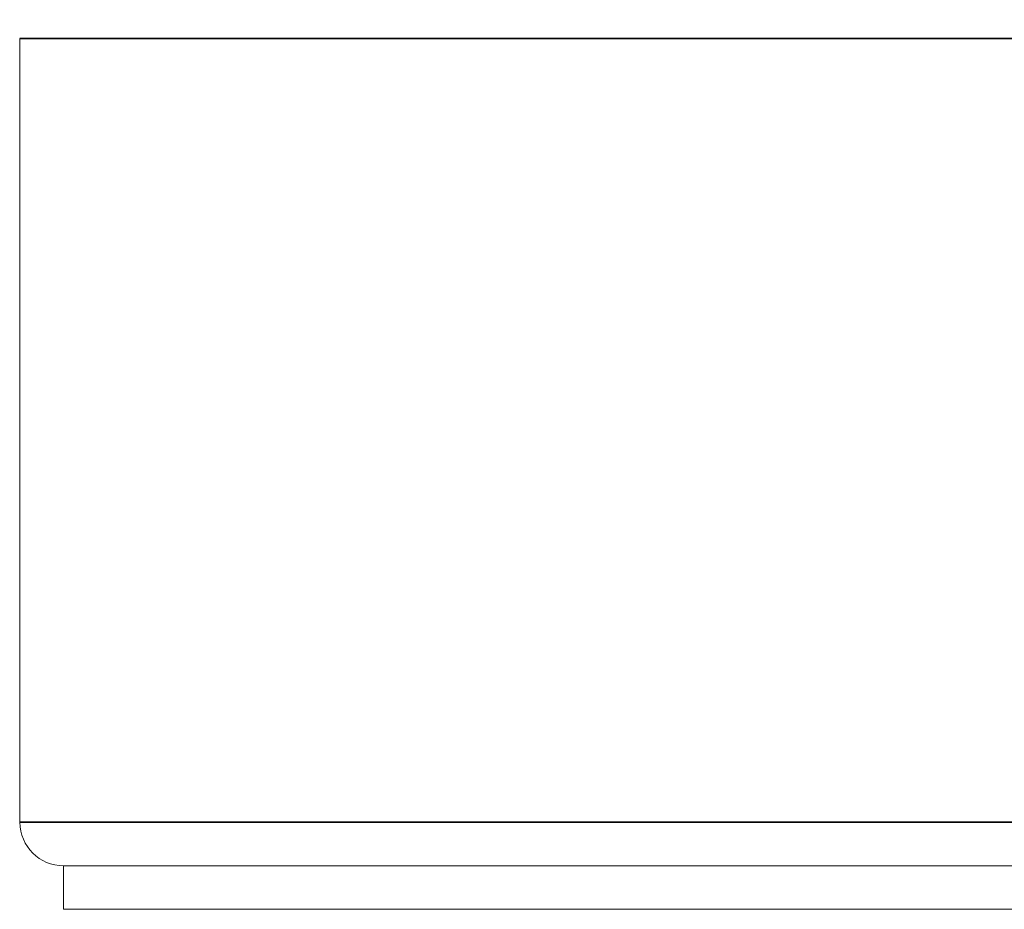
# Model space of a CAD drawing. Header units: millimetres. Extents: x 4 to 1188, y 1 to 840.
# Tile 205 of 256: x 678.213 to 678.816, y 418.33 to 418.875. Entities that reach past the tile are written whole.
import ezdxf

# ---------------------------------------------------------------- set-up
doc = ezdxf.new("R2010")
doc.units = ezdxf.units.MM
doc.layers.add('1', color=7, linetype='Continuous')
doc.styles.add('Arial Unicode MS', font='Arial Unicode MS')
doc.dimstyles.get("Standard").update_dxf_attribs({"dimtxt": 0.18, "dimasz": 0.18, "dimexe": 0.18, "dimexo": 0.0625, "dimgap": 0.09, "dimtad": 0, "dimtih": 1, "dimtoh": 1, "dimdec": 4, "dimzin": 0, "dimdsep": 46, "dimtxsty": 'Standard', "dimcen": 0.09, "dimadec": 0, "dimazin": 0, "dimtfac": 1, "dimtdec": 4, "dimtofl": 0, "dimtmove": 0, "dimatfit": 3, "dimfxl": 0, "dimtolj": 1, "dimtzin": 0, "dimarcsym": 0})

# ---------------------------------------------------------------- blocks, each defined once
blk = doc.blocks.new('_U30')
at = {"layer": '1', "color": 18, "lineweight": 35}
for p, q in [((692.95924, 533.08637), (641.22947, 533.08637)), ((643.22947, 533.08637), (643.22947, 331.75126)), ((725.42636, 331.75126), (641.22947, 331.75126))]:
    blk.add_line(p, q, dxfattribs=at)
at = {"layer": '1', "color": 18, "lineweight": 70}
for points in [[(643.22947, 533.08637), (644.0054, 529.58637), (642.45354, 529.58637)], [(643.22947, 331.75126), (642.45354, 335.25126), (644.0054, 335.25126)]]:
    blk.add_solid(points, dxfattribs=at)
at = {"layer": '1', "color": 18, "linetype": 'Continuous', "lineweight": 13, "insert": (642.77658, 428.04215), "char_height": 3, "attachment_point": 7, "rotation": 90, "line_spacing_factor": 1.047437, "style": 'Arial Unicode MS'}
blk.add_mtext('\\fArial Unicode MS|b0|i0;\\W1.0000;1510', dxfattribs=at)

msp = doc.modelspace()

# ---------------------------------------------------------------- linework, layer by layer
at = {"layer": '1', "color": 154, "linetype": 'Continuous', "lineweight": 13}
for p, q in [((678.21312, 418.86373), (678.21312, 418.38373)), ((678.23979, 418.35706), (678.23979, 418.3304)), ((679.02645, 418.35706), (678.23979, 418.35706)), ((678.49859, 418.3304), (678.23979, 418.3304)), ((679.02645, 418.3304), (678.49859, 418.3304))]:
    msp.add_line(p, q, dxfattribs=at)
at = {"layer": '1', "color": 154, "linetype": 'Continuous', "lineweight": 35}
for p, q in [((679.05312, 418.86373), (678.21312, 418.86373)), ((678.21312, 418.38373), (679.05312, 418.38373))]:
    msp.add_line(p, q, dxfattribs=at)
at = {"layer": '1', "color": 154, "linetype": 'Continuous', "lineweight": 13}
msp.add_arc((678.23979, 418.38373), 0.02667, 180, 270, dxfattribs=at)

# ---------------------------------------------------------------- dimensions: what is measured, and where the dimension line sits
at = {"layer": '1', "color": 18, "linetype": 'Continuous', "lineweight": 13}
dim = msp.add_linear_dim(base=(643.22947, 331.75126), p1=(728.42677, 533.08637), p2=(726.42636, 331.75126), angle=90, dimstyle='Standard', override={"dimtxt": 3, "dimasz": 3.5, "dimexe": 2, "dimexo": 1, "dimgap": 1.5, "dimtad": 1, "dimtih": 0, "dimtoh": 0, "dimdec": 0, "dimlfac": 7.5, "dimzin": 8, "dimdsep": 44, "dimlunit": 2, "dimtxsty": 'Arial Unicode MS', "dimsah": 1, "dimse1": 0, "dimse2": 0, "dimsd1": 0, "dimsd2": 0, "dimclrd": 18, "dimclre": 18, "dimclrt": 18, "dimtol": 0, "dimtm": -0.1, "dimtfac": 0.666667, "dimtdec": 2, "dimtofl": 1, "dimtmove": 0, "dimtzin": 8, "dimlwd": 35, "dimlwe": 35}, dxfattribs=at)
dim.commit()
dim.dimension.update_dxf_attribs({"geometry": '_U30', "text_midpoint": (643.22947, 432.41881), "dimtype": 160})

doc.saveas('drawing.dxf')
